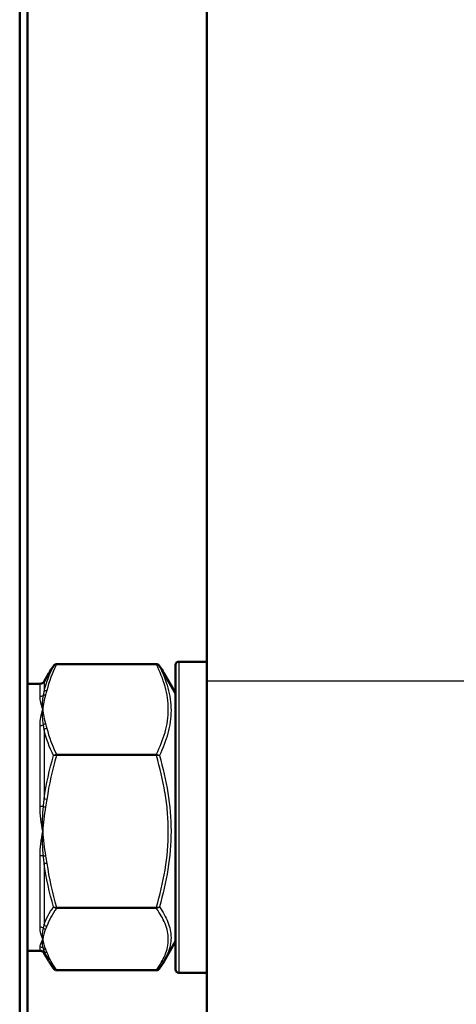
# Model space of a CAD drawing. Header units: millimetres. Extents: x 196 to 2279, y -1387 to 2348.
# Tile 19 of 82: x 404 to 432, y -919 to -856. Entities that reach past the tile are written whole.
import ezdxf

# ---------------------------------------------------------------- set-up
doc = ezdxf.new("R2010")
doc.units = ezdxf.units.MM
doc.header["$LTSCALE"] = 0.75
doc.layers.add('Visible', color=7, linetype='Continuous', lineweight=50)
doc.layers.add('Visible Narrow', color=7, linetype='Continuous', lineweight=25)

msp = doc.modelspace()

# ---------------------------------------------------------------- linework, layer by layer
at = {"layer": 'Visible', "extrusion": (0, 0, -1)}
for p, q in [((416.302, -898.052, 30.238), (416.302, -766.795, -79.9)), ((404.377, -1136.51, 115.005), (404.377, -808.179, 115.005)), ((404.877, -808.179, 114.505), (404.877, -1136.51, 114.505)), ((406.722, -896.979, 19.106), (413.082, -896.979, 19.106)), ((414.502, -896.824, 18.077), (416.302, -896.824, 18.077)), ((405.935, -898.074, 18.077), (406.241, -897.544, 18.077)), ((414.302, -898.824, 18.077), (413.563, -897.545, 18.077)), ((405.675, -898.224, 18.077), (404.877, -898.224, 18.077)), ((414.302, -914.624, 18.077), (413.572, -915.888, 18.077)), ((405.675, -915.224, 18.077), (404.877, -915.224, 18.077)), ((405.935, -915.374, 18.077), (406.225, -915.876, 18.077)), ((406.722, -916.469, 17.048), (413.082, -916.469, 17.048)), ((414.502, -916.624, 18.077), (416.302, -916.624, 18.077))]:
    msp.add_line(p, q, dxfattribs=at)
for centre, radius, start, end in [((-414.502, -897.024, -18.077), 0.2, 0, 90), ((-405.675, -897.924, -18.077), 0.3, 210, 270), ((-405.675, -915.524, -18.077), 0.3, 90, 150), ((-414.502, -916.424, -18.077), 0.2, 270, 0)]:
    msp.add_arc(centre, radius, start, end, dxfattribs=at)
at = {"layer": 'Visible', "extrusion": (-1, -4.57824e-16, -1.37347e-15)}
msp.add_arc((906.724, 18.077, -414.302), 9.7, 0, 180, dxfattribs=at)
at = {"layer": 'Visible', "extrusion": (-1, 0, 0)}
msp.add_arc((908.256, 18.077, -416.302), 15.875, 0, 130, dxfattribs=at)
at = {"layer": 'Visible'}
for points in [[(406.241, -897.544, 18.078), (406.332, -897.387, 18.419), (406.433, -897.231, 18.759), (406.543, -897.077, 19.096)], [(413.261, -897.077, 19.096), (413.37, -897.231, 18.759), (413.472, -897.387, 18.419), (413.563, -897.544, 18.078)], [(406.544, -916.373, 17.054), (406.434, -916.218, 17.393), (406.332, -916.062, 17.733), (406.241, -915.904, 18.076)], [(413.563, -915.904, 18.076), (413.472, -916.062, 17.733), (413.37, -916.218, 17.393), (413.259, -916.373, 17.054)]]:
    msp.add_open_spline(points, degree=3, dxfattribs=at)
for points, knots in [([(406.544, -897.076, 19.1), (406.556, -897.059, 19.101), (406.57, -897.044, 19.102), (406.605, -897.014, 19.104), (406.628, -897.001, 19.105), (406.674, -896.984, 19.106), (406.698, -896.979, 19.106), (406.722, -896.979, 19.106)], [0, 0, 0, 0, 0.00609248, 0.00609248, 0.01385655, 0.01385655, 0.02091922, 0.02091922, 0.02091922, 0.02091922]), ([(413.082, -896.979, 19.106), (413.104, -896.979, 19.106), (413.126, -896.983, 19.106), (413.167, -896.997, 19.105), (413.187, -897.007, 19.104), (413.226, -897.035, 19.103), (413.245, -897.054, 19.101), (413.26, -897.075, 19.1)], [0, 0, 0, 0, 0.00653879, 0.00653879, 0.01309046, 0.01309046, 0.0209202, 0.0209202, 0.0209202, 0.0209202]), ([(406.722, -916.469, 17.048), (406.7, -916.469, 17.048), (406.678, -916.465, 17.048), (406.637, -916.451, 17.049), (406.617, -916.441, 17.05), (406.578, -916.413, 17.051), (406.559, -916.394, 17.052), (406.544, -916.373, 17.054)], [0, 0, 0, 0, 0.00653879, 0.00653879, 0.01309046, 0.01309046, 0.02092179, 0.02092179, 0.02092179, 0.02092179]), ([(413.26, -916.373, 17.054), (413.248, -916.389, 17.053), (413.234, -916.404, 17.052), (413.199, -916.434, 17.05), (413.176, -916.448, 17.049), (413.129, -916.464, 17.048), (413.105, -916.469, 17.048), (413.082, -916.469, 17.048)], [0, 0, 0, 0, 0.00609697, 0.00609697, 0.01386073, 0.01386073, 0.02091765, 0.02091765, 0.02091765, 0.02091765])]:
    msp.add_open_spline(points, degree=3, knots=knots, dxfattribs=at)
at = {"layer": 'Visible Narrow', "extrusion": (0, 0, -1)}
for p, q in [((413.082, -896.998, 19.165), (406.722, -896.998, 19.165)), ((448.052, -898.052, 30.238), (416.302, -898.052, 30.238)), ((406.722, -902.712, 27.003), (413.082, -902.712, 27.003)), ((413.082, -902.803, 27.043), (406.722, -902.803, 27.043)), ((406.722, -912.448, 26.015), (413.082, -912.448, 26.015)), ((413.082, -912.529, 25.956), (406.722, -912.529, 25.956)), ((406.722, -916.46, 17.089), (413.082, -916.46, 17.089))]:
    msp.add_line(p, q, dxfattribs=at)
at = {"layer": 'Visible Narrow', "extrusion": (-1, 2.04705e-12, -1.97902e-12)}
msp.add_arc((897.079, 19.106, -406.722), 0.1, 143.91087, 180, dxfattribs=at)
at = {"layer": 'Visible Narrow', "extrusion": (-1, -1.71223e-11, 2.34523e-11)}
msp.add_arc((897.079, 19.106, -413.082), 0.1, 143.9109, 180, dxfattribs=at)
at = {"layer": 'Visible Narrow', "extrusion": (1, 2.24287e-16, 1.34572e-15)}
msp.add_arc((-906.724, 18.077, 414.502), 9.9, 0, 180, dxfattribs=at)
at = {"layer": 'Visible Narrow', "extrusion": (-1, -1.04204e-14, -3.63349e-15)}
msp.add_arc((906.724, 18.077, -405.675), 8.5, 154.59661, 180, dxfattribs=at)
at = {"layer": 'Visible Narrow', "extrusion": (1, 1.33483e-14, 3.95024e-15)}
msp.add_arc((-906.724, 18.077, 405.935), 8.65, 360, 22.19957, dxfattribs=at)
at = {"layer": 'Visible Narrow', "extrusion": (-2.89602e-13, 0.428989, -0.90331)}
msp.add_arc((-405.675, -802.498, -405.303), 0.3, 224.99611, 270, dxfattribs=at)
at = {"layer": 'Visible Narrow', "extrusion": (0.182291, 0.579174, -0.794562)}
msp.add_arc((-657.227, -571.398, -463.959), 0.2, 29.97041, 75.95931, dxfattribs=at)
at = {"layer": 'Visible Narrow', "extrusion": (0.137281, 0.583466, -0.800451)}
msp.add_arc((-601.169, -613.105, -485.728), 0.2, 18.37152, 79.33414, dxfattribs=at)
at = {"layer": 'Visible Narrow', "extrusion": (-3.52354e-12, 0.728668, -0.684867)}
msp.add_arc((-405.675, -599.013, -673.081), 0.3, 224.99611, 270, dxfattribs=at)
at = {"layer": 'Visible Narrow', "extrusion": (0.182291, -0.579174, 0.794562)}
msp.add_arc((116.815, -764.972, 615.069), 0.2, 75.95931, 121.94821, dxfattribs=at)
at = {"layer": 'Visible Narrow', "extrusion": (-1, 0, 0)}
for centre, radius, start, end in [((906.724, 18.077, -405.675), 8.5, 94.59661, 133.22512), ((912.437, 25.915, -413.082), 0.1, 23.9109, 83.9108), ((906.724, 18.077, -405.675), 8.5, 360, 13.22512), ((916.369, 17.048, -413.082), 0.1, 360, 23.91084)]:
    msp.add_arc(centre, radius, start, end, dxfattribs=at)
at = {"layer": 'Visible Narrow', "extrusion": (0.137281, -0.583466, 0.800451)}
msp.add_arc((188.904, -761.903, 601.297), 0.2, 79.33414, 140.29676, dxfattribs=at)
at = {"layer": 'Visible Narrow', "extrusion": (1, -3.58355e-15, -5.70601e-15)}
msp.add_arc((-906.724, 18.077, 405.935), 8.65, 49.97869, 82.19957, dxfattribs=at)
at = {"layer": 'Visible Narrow', "extrusion": (-1, 5.42513e-13, 1.02535e-13)}
msp.add_arc((902.793, 26.944, -406.722), 0.1, 83.91087, 143.91086, dxfattribs=at)
at = {"layer": 'Visible Narrow', "extrusion": (-1, 4.24297e-12, 4.74955e-13)}
msp.add_arc((902.793, 26.944, -413.082), 0.1, 83.91093, 143.91082, dxfattribs=at)
at = {"layer": 'Visible Narrow', "extrusion": (-0.137281, -0.984944, -0.105071)}
msp.add_arc((527.229, 114.748, 833.389), 0.2, 89.16097, 150.12359, dxfattribs=at)
at = {"layer": 'Visible Narrow', "extrusion": (1.11917e-13, 0.996784, -0.08014)}
msp.add_arc((-405.675, -45.846, -905.256), 0.3, 224.99611, 270, dxfattribs=at)
at = {"layer": 'Visible Narrow', "extrusion": (0.182291, 0.977697, 0.104298)}
msp.add_arc((-565.22, 111.488, -809.061), 0.2, 45.12515, 91.11405, dxfattribs=at)
at = {"layer": 'Visible Narrow', "extrusion": (-1, 2.1457e-15, -4.25045e-15)}
msp.add_arc((906.724, 18.077, -405.675), 8.5, 34.59661, 73.22512, dxfattribs=at)
at = {"layer": 'Visible Narrow', "extrusion": (7.52509e-13, 0.957446, 0.288612)}
msp.add_arc((-405.675, 287.799, -862.922), 0.3, 224.99611, 270, dxfattribs=at)
at = {"layer": 'Visible Narrow', "extrusion": (0.182291, -0.977697, -0.104298)}
msp.add_arc((232.509, 127.001, 960.171), 0.2, 91.11405, 137.10295, dxfattribs=at)
at = {"layer": 'Visible Narrow', "extrusion": (0.137281, -0.984944, -0.105071)}
msp.add_arc((276.647, 126.521, 948.957), 0.2, 90.83903, 151.80165, dxfattribs=at)
at = {"layer": 'Visible Narrow', "extrusion": (1, -2.97436e-15, 5.47395e-15)}
msp.add_arc((-906.724, 18.077, 405.935), 8.65, 109.97869, 142.19957, dxfattribs=at)
at = {"layer": 'Visible Narrow', "extrusion": (-1, 1.82459e-13, 5.21098e-13)}
msp.add_arc((912.437, 25.915, -406.722), 0.1, 23.91087, 83.91086, dxfattribs=at)
at = {"layer": 'Visible Narrow', "extrusion": (3.31318e-13, 0.567795, 0.82317)}
msp.add_arc((-405.675, 765.452, -499.953), 0.3, 224.99611, 270, dxfattribs=at)
at = {"layer": 'Visible Narrow', "extrusion": (0.182291, 0.398524, 0.89886)}
msp.add_arc((-749.292, 605.057, -269.547), 0.2, 66.36119, 112.35009, dxfattribs=at)
at = {"layer": 'Visible Narrow', "extrusion": (0.137281, 0.401477, 0.905522)}
msp.add_arc((-679.819, 673.596, -289.876), 0.2, 46.24171, 107.20433, dxfattribs=at)
at = {"layer": 'Visible Narrow', "extrusion": (-3.55815e-12, 0.228778, 0.973479)}
msp.add_arc((-405.675, 895.612, -189.841), 0.3, 224.99611, 270, dxfattribs=at)
at = {"layer": 'Visible Narrow', "extrusion": (-0.182291, 0.398524, 0.89886)}
msp.add_arc((11.35, 908.463, -420.658), 0.2, 21.661, 67.64991, dxfattribs=at)
at = {"layer": 'Visible Narrow', "extrusion": (1, 0, 0)}
msp.add_arc((-906.724, 18.077, 405.935), 8.65, 169.97869, 180, dxfattribs=at)
at = {"layer": 'Visible Narrow', "extrusion": (-0.137281, 0.401477, 0.905522)}
msp.add_arc((-88.171, 911.392, -405.444), 0.2, 11.83305, 72.79567, dxfattribs=at)
at = {"layer": 'Visible Narrow', "extrusion": (-1, -1.68754e-12, 2.10195e-12)}
msp.add_arc((916.369, 17.048, -406.722), 0.1, 360, 23.91086, dxfattribs=at)
at = {"layer": 'Visible Narrow'}
for points in [[(405.935, -898.715, 21.345), (406.063, -898.166, 20.588), (406.272, -897.626, 19.84), (406.532, -897.095, 19.104)], [(406.722, -896.998, 19.165), (406.454, -897.54, 19.907), (406.239, -898.087, 20.659), (406.108, -898.646, 21.425)], [(406.532, -897.095, 19.104), (406.426, -897.243, 18.765), (406.328, -897.393, 18.423), (406.241, -897.544, 18.079)], [(406.532, -897.095, 19.104), (406.536, -897.088, 19.103), (406.54, -897.082, 19.102), (406.544, -897.076, 19.1)], [(413.272, -897.095, 19.104), (413.234, -897.032, 19.131), (413.159, -896.992, 19.156), (413.082, -896.998, 19.165)], [(413.26, -897.075, 19.1), (413.264, -897.082, 19.102), (413.268, -897.088, 19.103), (413.272, -897.095, 19.104)], [(413.563, -897.545, 18.077), (413.476, -897.394, 18.421), (413.378, -897.244, 18.764), (413.272, -897.095, 19.104)], [(406.241, -897.544, 18.079), (406.241, -897.544, 18.079), (406.241, -897.544, 18.078), (406.241, -897.544, 18.078)], [(405.848, -899.855, 23.084), (405.826, -899.542, 22.654), (405.83, -899.244, 22.212), (405.887, -898.967, 21.761)], [(406.029, -898.933, 21.818), (405.933, -899.237, 22.236), (405.877, -899.546, 22.66), (405.848, -899.855, 23.084)], [(406.108, -898.646, 21.425), (406.085, -898.742, 21.557), (406.059, -898.838, 21.688), (406.029, -898.933, 21.818)], [(405.848, -899.855, 23.084), (405.749, -899.547, 22.661), (405.675, -899.275, 22.205), (405.675, -899.046, 21.723)], [(405.887, -900.843, 24.335), (405.83, -900.498, 23.933), (405.826, -900.168, 23.513), (405.848, -899.855, 23.084)], [(405.848, -899.855, 23.084), (405.877, -900.165, 23.508), (405.933, -900.473, 23.931), (406.029, -900.778, 24.349)], [(406.029, -900.778, 24.349), (406.059, -900.873, 24.48), (406.085, -900.968, 24.611), (406.108, -901.064, 24.742)], [(406.532, -902.799, 26.93), (406.272, -902.261, 26.199), (406.063, -901.715, 25.456), (405.935, -901.161, 24.701)], [(406.108, -901.064, 24.742), (406.239, -901.623, 25.509), (406.454, -902.171, 26.261), (406.722, -902.712, 27.003)], [(406.532, -902.799, 26.93), (406.57, -902.754, 26.981), (406.644, -902.718, 27.012), (406.722, -902.712, 27.003)], [(413.082, -902.712, 27.003), (413.159, -902.718, 27.012), (413.234, -902.754, 26.981), (413.272, -902.799, 26.93)], [(405.935, -905.55, 26.647), (406.063, -904.619, 26.744), (406.272, -903.702, 26.838), (406.532, -902.799, 26.93)], [(406.722, -902.803, 27.043), (406.454, -903.717, 26.946), (406.239, -904.642, 26.847), (406.108, -905.585, 26.747)], [(413.272, -902.799, 26.93), (413.234, -902.791, 26.998), (413.159, -902.793, 27.045), (413.082, -902.803, 27.043)], [(406.108, -905.585, 26.747), (406.085, -905.747, 26.729), (406.059, -905.908, 26.712), (406.029, -906.068, 26.695)], [(405.848, -907.626, 26.529), (405.749, -907.105, 26.585), (405.675, -906.575, 26.592), (405.675, -906.043, 26.55)], [(405.848, -907.626, 26.529), (405.826, -907.097, 26.585), (405.83, -906.565, 26.623), (405.887, -906.036, 26.637)], [(406.029, -906.068, 26.695), (405.933, -906.583, 26.64), (405.877, -907.104, 26.585), (405.848, -907.626, 26.529)], [(405.887, -909.203, 26.299), (405.83, -908.683, 26.397), (405.826, -908.154, 26.473), (405.848, -907.626, 26.529)], [(405.848, -907.626, 26.529), (405.877, -908.148, 26.473), (405.933, -908.669, 26.418), (406.029, -909.183, 26.363)], [(406.029, -909.183, 26.363), (406.059, -909.344, 26.346), (406.085, -909.505, 26.329), (406.108, -909.667, 26.311)], [(406.532, -912.428, 25.903), (406.272, -911.526, 26.003), (406.063, -910.61, 26.105), (405.935, -909.68, 26.206)], [(406.108, -909.667, 26.311), (406.239, -910.61, 26.211), (406.454, -911.535, 26.112), (406.722, -912.448, 26.015)], [(405.935, -913.559, 23.379), (406.063, -913.177, 24.233), (406.272, -912.8, 25.074), (406.532, -912.428, 25.903)], [(406.722, -912.529, 25.956), (406.454, -912.901, 25.116), (406.239, -913.278, 24.266), (406.108, -913.663, 23.398)], [(406.532, -912.428, 25.903), (406.57, -912.45, 25.967), (406.644, -912.459, 26.013), (406.722, -912.448, 26.015)], [(413.272, -912.428, 25.903), (413.234, -912.483, 25.943), (413.159, -912.525, 25.966), (413.082, -912.529, 25.956)], [(413.082, -912.448, 26.015), (413.159, -912.459, 26.013), (413.234, -912.45, 25.967), (413.272, -912.428, 25.903)], [(405.848, -914.495, 21.522), (405.749, -914.282, 22.001), (405.675, -914.024, 22.464), (405.675, -913.721, 22.903)], [(405.848, -914.495, 21.522), (405.826, -914.279, 22.008), (405.83, -914.045, 22.488), (405.887, -913.793, 22.953)], [(406.029, -913.86, 22.954), (405.933, -914.069, 22.481), (405.877, -914.282, 22.002), (405.848, -914.495, 21.522)], [(406.108, -913.663, 23.398), (406.085, -913.729, 23.25), (406.059, -913.794, 23.102), (406.029, -913.86, 22.954)], [(405.887, -915.084, 20.042), (405.83, -914.908, 20.541), (405.826, -914.71, 21.036), (405.848, -914.495, 21.522)], [(405.848, -914.495, 21.522), (405.877, -914.707, 21.042), (405.933, -914.92, 20.563), (406.029, -915.129, 20.09)], [(406.241, -915.904, 18.076), (406.115, -915.685, 18.574), (406.011, -915.465, 19.076), (405.935, -915.242, 19.582)], [(406.029, -915.129, 20.09), (406.059, -915.195, 19.943), (406.085, -915.26, 19.795), (406.108, -915.326, 19.646)], [(406.108, -915.326, 19.646), (406.239, -915.711, 18.779), (406.454, -916.088, 17.928), (406.722, -916.46, 17.089)], [(406.241, -915.904, 18.075), (406.241, -915.904, 18.075), (406.241, -915.904, 18.075), (406.241, -915.904, 18.076)], [(406.544, -916.373, 17.054), (406.585, -916.429, 17.066), (406.652, -916.464, 17.08), (406.722, -916.46, 17.089)]]:
    msp.add_open_spline(points, degree=3, dxfattribs=at)
for points, knots in [([(406.722, -896.998, 19.165), (406.681, -896.995, 19.16), (406.642, -897.004, 19.151), (406.609, -897.022, 19.141), (406.576, -897.039, 19.13), (406.55, -897.065, 19.117), (406.532, -897.095, 19.104)], [0, 0, 0, 0, 0.0001165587, 0.0001165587, 0.0001165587, 0.0002331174, 0.0002331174, 0.0002331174, 0.0002331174]), ([(413.082, -902.712, 27.003), (413.309, -902.252, 26.373), (413.497, -901.789, 25.737), (413.629, -901.32, 25.094), (413.632, -901.313, 25.083), (413.634, -901.305, 25.073), (413.636, -901.298, 25.063), (413.7, -901.064, 24.742), (413.751, -900.829, 24.42), (413.786, -900.593, 24.096), (413.786, -900.588, 24.089), (413.787, -900.583, 24.082), (413.788, -900.578, 24.076), (413.822, -900.338, 23.746), (413.84, -900.096, 23.414), (413.84, -899.854, 23.082), (413.84, -899.366, 22.413), (413.767, -898.885, 21.753), (413.635, -898.409, 21.1), (413.633, -898.404, 21.093), (413.632, -898.399, 21.086), (413.63, -898.394, 21.079), (413.499, -897.924, 20.435), (413.31, -897.46, 19.797), (413.082, -896.998, 19.165)], [0.000059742, 0.000059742, 0.000059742, 0.000059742, 0.002480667, 0.002480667, 0.002480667, 0.002519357, 0.002519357, 0.002519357, 0.003724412, 0.003724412, 0.003724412, 0.003749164, 0.003749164, 0.003749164, 0.004971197, 0.004971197, 0.004971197, 0.007438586, 0.007438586, 0.007438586, 0.007465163, 0.007465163, 0.007465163, 0.009898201, 0.009898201, 0.009898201, 0.009898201]), ([(413.272, -897.095, 19.104), (413.498, -897.556, 19.744), (413.684, -898.022, 20.388), (413.941, -898.963, 21.688), (414.012, -899.44, 22.344), (414.014, -900.165, 23.339), (413.997, -900.408, 23.672), (413.93, -900.892, 24.334), (413.88, -901.134, 24.663), (413.686, -901.855, 25.647), (413.499, -902.33, 26.292), (413.272, -902.799, 26.93)], [0, 0, 0, 0, 0.002438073, 0.002438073, 0.004876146, 0.004876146, 0.006095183, 0.006095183, 0.007314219, 0.007314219, 0.009752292, 0.009752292, 0.009752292, 0.009752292]), ([(405.887, -898.967, 21.761), (405.902, -898.897, 21.648), (405.915, -898.828, 21.535), (405.927, -898.76, 21.421), (405.93, -898.745, 21.396), (405.932, -898.73, 21.37), (405.935, -898.715, 21.345)], [0, 0, 0, 0, 0.000400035, 0.000400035, 0.000400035, 0.0004882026, 0.0004882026, 0.0004882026, 0.0004882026]), ([(405.675, -900.903, 24.271), (405.675, -900.709, 24.088), (405.694, -900.525, 23.899), (405.724, -900.351, 23.701), (405.755, -900.175, 23.502), (405.798, -900.009, 23.295), (405.848, -899.855, 23.084)], [0, 0, 0, 0, 0.000794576, 0.000794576, 0.000794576, 0.001593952, 0.001593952, 0.001593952, 0.001593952]), ([(405.935, -901.161, 24.701), (405.924, -901.073, 24.602), (405.911, -900.986, 24.502), (405.897, -900.899, 24.401), (405.894, -900.88, 24.379), (405.89, -900.861, 24.357), (405.887, -900.843, 24.335)], [0, 0, 0, 0, 0.0004000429, 0.0004000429, 0.0004000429, 0.0004882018, 0.0004882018, 0.0004882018, 0.0004882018]), ([(406.722, -902.803, 27.043), (406.681, -902.798, 27.044), (406.642, -902.795, 27.032), (406.609, -902.794, 27.011), (406.576, -902.793, 26.991), (406.55, -902.795, 26.962), (406.532, -902.799, 26.93)], [0, 0, 0, 0, 0.0001165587, 0.0001165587, 0.0001165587, 0.0002331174, 0.0002331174, 0.0002331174, 0.0002331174]), ([(413.082, -912.448, 26.015), (413.308, -911.675, 26.097), (413.497, -910.894, 26.18), (413.629, -910.103, 26.265), (413.631, -910.09, 26.266), (413.633, -910.078, 26.267), (413.635, -910.065, 26.269), (413.767, -909.261, 26.355), (413.84, -908.441, 26.442), (413.84, -907.624, 26.529), (413.84, -907.209, 26.573), (413.821, -906.792, 26.618), (413.785, -906.377, 26.662), (413.751, -905.976, 26.705), (413.7, -905.579, 26.747), (413.635, -905.185, 26.789), (413.633, -905.172, 26.791), (413.63, -905.159, 26.792), (413.628, -905.146, 26.793), (413.496, -904.356, 26.878), (413.308, -903.576, 26.961), (413.082, -902.803, 27.043)], [0.000059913, 0.000059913, 0.000059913, 0.000059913, 0.002479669, 0.002479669, 0.002479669, 0.002518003, 0.002518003, 0.002518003, 0.004976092, 0.004976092, 0.004976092, 0.006226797, 0.006226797, 0.006226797, 0.007434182, 0.007434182, 0.007434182, 0.007473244, 0.007473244, 0.007473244, 0.009892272, 0.009892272, 0.009892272, 0.009892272]), ([(413.272, -902.799, 26.93), (413.498, -903.583, 26.85), (413.684, -904.374, 26.769), (413.942, -905.978, 26.603), (414.013, -906.794, 26.517), (414.013, -908.423, 26.343), (413.944, -909.238, 26.255), (413.685, -910.85, 26.078), (413.498, -911.644, 25.99), (413.272, -912.428, 25.903)], [0, 0, 0, 0, 0.002448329, 0.002448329, 0.004896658, 0.004896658, 0.007344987, 0.007344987, 0.009793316, 0.009793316, 0.009793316, 0.009793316]), ([(405.887, -906.036, 26.637), (405.902, -905.903, 26.641), (405.915, -905.771, 26.644), (405.927, -905.638, 26.646), (405.93, -905.609, 26.646), (405.932, -905.579, 26.647), (405.935, -905.55, 26.647)], [0, 0, 0, 0, 0.000400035, 0.000400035, 0.000400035, 0.0004882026, 0.0004882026, 0.0004882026, 0.0004882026]), ([(405.675, -909.177, 26.215), (405.675, -908.923, 26.292), (405.694, -908.666, 26.356), (405.724, -908.408, 26.408), (405.755, -908.148, 26.461), (405.798, -907.886, 26.501), (405.848, -907.626, 26.529)], [0, 0, 0, 0, 0.000794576, 0.000794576, 0.000794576, 0.001593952, 0.001593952, 0.001593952, 0.001593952]), ([(405.935, -909.68, 26.206), (405.924, -909.549, 26.233), (405.911, -909.419, 26.259), (405.897, -909.289, 26.283), (405.894, -909.26, 26.289), (405.89, -909.231, 26.294), (405.887, -909.203, 26.299)], [0, 0, 0, 0, 0.0004000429, 0.0004000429, 0.0004000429, 0.0004882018, 0.0004882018, 0.0004882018, 0.0004882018]), ([(406.722, -912.529, 25.956), (406.681, -912.527, 25.961), (406.642, -912.514, 25.957), (406.609, -912.496, 25.948), (406.576, -912.478, 25.938), (406.55, -912.455, 25.922), (406.532, -912.428, 25.903)], [0, 0, 0, 0, 0.0001165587, 0.0001165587, 0.0001165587, 0.0002331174, 0.0002331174, 0.0002331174, 0.0002331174]), ([(413.082, -916.46, 17.089), (413.309, -916.144, 17.802), (413.497, -915.825, 18.521), (413.629, -915.503, 19.249), (413.632, -915.497, 19.26), (413.634, -915.492, 19.272), (413.636, -915.487, 19.283), (413.7, -915.326, 19.646), (413.751, -915.165, 20.011), (413.786, -915.002, 20.378), (413.786, -914.999, 20.385), (413.787, -914.995, 20.393), (413.788, -914.992, 20.4), (413.822, -914.827, 20.772), (413.84, -914.66, 21.149), (413.84, -914.494, 21.524), (413.84, -914.158, 22.281), (413.767, -913.827, 23.028), (413.635, -913.499, 23.767), (413.633, -913.496, 23.775), (413.632, -913.492, 23.783), (413.63, -913.489, 23.791), (413.499, -913.166, 24.519), (413.31, -912.846, 25.24), (413.082, -912.529, 25.956)], [0.000059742, 0.000059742, 0.000059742, 0.000059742, 0.002480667, 0.002480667, 0.002480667, 0.002519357, 0.002519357, 0.002519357, 0.003724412, 0.003724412, 0.003724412, 0.003749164, 0.003749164, 0.003749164, 0.004971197, 0.004971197, 0.004971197, 0.007438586, 0.007438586, 0.007438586, 0.007465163, 0.007465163, 0.007465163, 0.009898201, 0.009898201, 0.009898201, 0.009898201]), ([(413.272, -912.428, 25.903), (413.498, -912.751, 25.183), (413.684, -913.076, 24.458), (413.941, -913.731, 22.993), (414.012, -914.061, 22.252), (414.014, -914.56, 21.127), (413.997, -914.728, 20.749), (413.93, -915.059, 19.999), (413.88, -915.223, 19.625), (413.747, -915.561, 18.858), (413.662, -915.733, 18.466), (413.563, -915.904, 18.076)], [0, 0, 0, 0, 0.002438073, 0.002438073, 0.004876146, 0.004876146, 0.006095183, 0.006095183, 0.007314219, 0.007314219, 0.008608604, 0.008608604, 0.008608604, 0.008608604]), ([(405.887, -913.793, 22.953), (405.902, -913.731, 23.07), (405.915, -913.667, 23.186), (405.927, -913.602, 23.302), (405.93, -913.588, 23.328), (405.932, -913.573, 23.353), (405.935, -913.559, 23.379)], [0, 0, 0, 0, 0.000400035, 0.000400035, 0.000400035, 0.0004882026, 0.0004882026, 0.0004882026, 0.0004882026]), ([(405.675, -914.999, 20.022), (405.675, -914.938, 20.281), (405.694, -914.865, 20.535), (405.724, -914.781, 20.784), (405.755, -914.697, 21.036), (405.798, -914.601, 21.283), (405.848, -914.495, 21.522)], [0, 0, 0, 0, 0.000794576, 0.000794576, 0.000794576, 0.001593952, 0.001593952, 0.001593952, 0.001593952]), ([(405.935, -915.242, 19.582), (405.924, -915.2, 19.708), (405.911, -915.157, 19.834), (405.897, -915.113, 19.959), (405.894, -915.104, 19.987), (405.89, -915.094, 20.014), (405.887, -915.084, 20.042)], [0, 0, 0, 0, 0.0004000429, 0.0004000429, 0.0004000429, 0.0004882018, 0.0004882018, 0.0004882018, 0.0004882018]), ([(413.082, -916.46, 17.089), (413.123, -916.463, 17.083), (413.162, -916.452, 17.077), (413.195, -916.432, 17.07), (413.221, -916.417, 17.064), (413.243, -916.397, 17.059), (413.259, -916.373, 17.054)], [0.0000000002, 0.0000000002, 0.0000000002, 0.0000000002, 0.0001165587, 0.0001165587, 0.0001165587, 0.0002086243, 0.0002086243, 0.0002086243, 0.0002086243])]:
    msp.add_open_spline(points, degree=3, knots=knots, dxfattribs=at)

doc.saveas('drawing.dxf')
